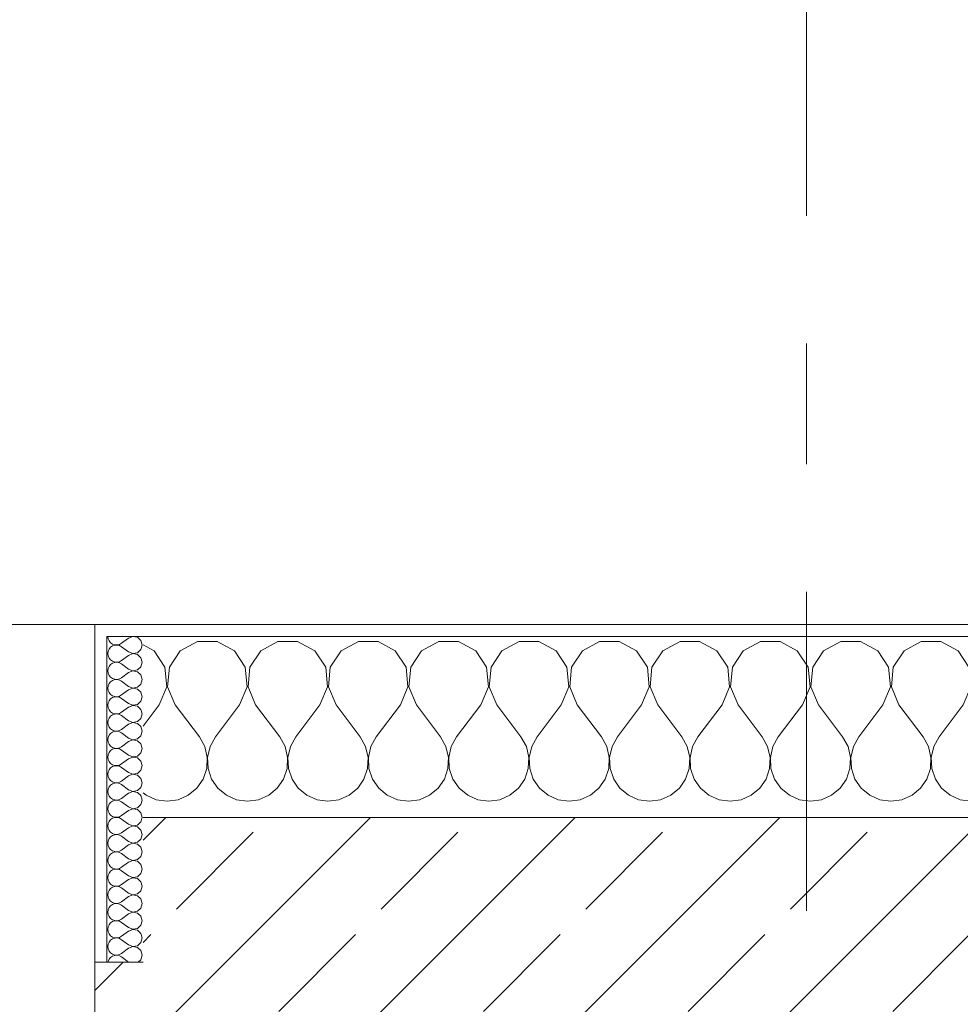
# Model space of a CAD drawing. Header units: metres. Extents: x -3.6 to 84.5, y -11 to 16.8.
# Tile 120 of 225: x 28.678 to 29.458, y 13.54 to 14.356. Entities that reach past the tile are written whole.
import ezdxf

# ---------------------------------------------------------------- set-up
doc = ezdxf.new("R2010")
doc.units = ezdxf.units.M
doc.header["$MEASUREMENT"] = 0
doc.linetypes.add('Strichlinie doppelt', pattern=[0.546806, 0.264583, -0.105833, 0.070556, -0.105833])
doc.layers.add('451 - Universal.Achsen Raster', color=7, linetype='Continuous')
doc.layers.add('604 - Struktur.Wand Aussen', color=7, linetype='Continuous')
pattern_1 = [(0, (0, 0), (0, 0.08660254), [0, -0.05]), (0, (0.025, 0.0433), (0, 0.08660254), [0, -0.05])]

# ---------------------------------------------------------------- blocks, each defined once
blk = doc.blocks.new('*X22')
at = {"layer": '604 - Struktur.Wand Aussen', "color": 7, "linetype": 'Continuous', "lineweight": 5}
for p, q in [((28.7891, 13.83299), (28.78, 13.83787)), ((28.82521, 13.84066), (28.8109, 13.83299)), ((28.84145, 13.84066), (28.82521, 13.84066)), ((28.85576, 13.83299), (28.84145, 13.84066)), ((28.89188, 13.84066), (28.87757, 13.83299)), ((28.90812, 13.84066), (28.89188, 13.84066)), ((28.92243, 13.83299), (28.90812, 13.84066)), ((28.95855, 13.84066), (28.94424, 13.83299)), ((28.97479, 13.84066), (28.95855, 13.84066)), ((28.9891, 13.83299), (28.97479, 13.84066)), ((29.02521, 13.84066), (29.0109, 13.83299)), ((29.04145, 13.84066), (29.02521, 13.84066)), ((29.05576, 13.83299), (29.04145, 13.84066)), ((29.09188, 13.84066), (29.07757, 13.83299)), ((29.10812, 13.84066), (29.09188, 13.84066)), ((29.12243, 13.83299), (29.10812, 13.84066)), ((29.15855, 13.84066), (29.14424, 13.83299)), ((29.17479, 13.84066), (29.15855, 13.84066)), ((29.1891, 13.83299), (29.17479, 13.84066)), ((29.22521, 13.84066), (29.2109, 13.83299)), ((29.24145, 13.84066), (29.22521, 13.84066)), ((29.25576, 13.83299), (29.24145, 13.84066)), ((29.29188, 13.84066), (29.27757, 13.83299)), ((29.30812, 13.84066), (29.29188, 13.84066)), ((29.32243, 13.83299), (29.30812, 13.84066)), ((29.35855, 13.84066), (29.34424, 13.83299)), ((29.37479, 13.84066), (29.35855, 13.84066)), ((29.3891, 13.83299), (29.37479, 13.84066)), ((29.42521, 13.84066), (29.4109, 13.83299)), ((29.44145, 13.84066), (29.42521, 13.84066)), ((29.45576, 13.83299), (29.44145, 13.84066)), ((29.49188, 13.84066), (29.47757, 13.83299)), ((29.50812, 13.84066), (29.49188, 13.84066)), ((29.52243, 13.83299), (29.50812, 13.84066)), ((29.55855, 13.84066), (29.54424, 13.83299)), ((29.57479, 13.84066), (29.55855, 13.84066)), ((29.5891, 13.83299), (29.57479, 13.84066)), ((29.62521, 13.84066), (29.6109, 13.83299)), ((29.64145, 13.84066), (29.62521, 13.84066)), ((29.65576, 13.83299), (29.64145, 13.84066)), ((29.69188, 13.84066), (29.67757, 13.83299)), ((29.70812, 13.84066), (29.69188, 13.84066)), ((29.72243, 13.83299), (29.70812, 13.84066)), ((29.75855, 13.84066), (29.74424, 13.83299)), ((29.77479, 13.84066), (29.75855, 13.84066)), ((29.7891, 13.83299), (29.77479, 13.84066)), ((29.82521, 13.84066), (29.8109, 13.83299)), ((29.84145, 13.84066), (29.82521, 13.84066)), ((29.85576, 13.83299), (29.84145, 13.84066)), ((29.89188, 13.84066), (29.87757, 13.83299)), ((29.9, 13.84066), (29.89188, 13.84066)), ((28.79808, 13.81947), (28.7891, 13.83299)), ((28.8109, 13.83299), (28.80192, 13.81947)), ((28.86475, 13.81947), (28.85576, 13.83299)), ((28.87757, 13.83299), (28.86858, 13.81947)), ((28.93142, 13.81947), (28.92243, 13.83299)), ((28.94424, 13.83299), (28.93525, 13.81947)), ((28.99808, 13.81947), (28.9891, 13.83299)), ((29.0109, 13.83299), (29.00192, 13.81947)), ((29.06475, 13.81947), (29.05576, 13.83299)), ((29.07757, 13.83299), (29.06858, 13.81947)), ((29.13142, 13.81947), (29.12243, 13.83299)), ((29.14424, 13.83299), (29.13525, 13.81947)), ((29.19808, 13.81947), (29.1891, 13.83299)), ((29.2109, 13.83299), (29.20192, 13.81947)), ((29.26475, 13.81947), (29.25576, 13.83299)), ((29.27757, 13.83299), (29.26858, 13.81947)), ((29.33142, 13.81947), (29.32243, 13.83299)), ((29.34424, 13.83299), (29.33525, 13.81947)), ((29.39808, 13.81947), (29.3891, 13.83299)), ((29.4109, 13.83299), (29.40192, 13.81947)), ((29.46475, 13.81947), (29.45576, 13.83299)), ((29.47757, 13.83299), (29.46858, 13.81947)), ((29.53142, 13.81947), (29.52243, 13.83299)), ((29.54424, 13.83299), (29.53525, 13.81947)), ((29.59808, 13.81947), (29.5891, 13.83299)), ((29.6109, 13.83299), (29.60192, 13.81947)), ((29.66475, 13.81947), (29.65576, 13.83299)), ((29.67757, 13.83299), (29.66858, 13.81947)), ((29.73142, 13.81947), (29.72243, 13.83299)), ((29.74424, 13.83299), (29.73525, 13.81947)), ((29.79808, 13.81947), (29.7891, 13.83299)), ((29.8109, 13.83299), (29.80192, 13.81947)), ((29.86475, 13.81947), (29.85576, 13.83299)), ((29.87757, 13.83299), (29.86858, 13.81947)), ((28.79962, 13.8033), (28.79808, 13.81947)), ((28.80192, 13.81947), (28.80038, 13.8033)), ((28.86629, 13.8033), (28.86475, 13.81947)), ((28.86858, 13.81947), (28.86705, 13.8033)), ((28.93295, 13.8033), (28.93142, 13.81947)), ((28.93525, 13.81947), (28.93371, 13.8033)), ((28.99962, 13.8033), (28.99808, 13.81947)), ((29.00192, 13.81947), (29.00038, 13.8033)), ((29.06629, 13.8033), (29.06475, 13.81947)), ((29.06858, 13.81947), (29.06705, 13.8033)), ((29.13295, 13.8033), (29.13142, 13.81947)), ((29.13525, 13.81947), (29.13371, 13.8033)), ((29.19962, 13.8033), (29.19808, 13.81947)), ((29.20192, 13.81947), (29.20038, 13.8033)), ((29.26629, 13.8033), (29.26475, 13.81947)), ((29.26858, 13.81947), (29.26705, 13.8033)), ((29.33295, 13.8033), (29.33142, 13.81947)), ((29.33525, 13.81947), (29.33371, 13.8033)), ((29.39962, 13.8033), (29.39808, 13.81947)), ((29.40192, 13.81947), (29.40038, 13.8033)), ((29.46629, 13.8033), (29.46475, 13.81947)), ((29.46858, 13.81947), (29.46705, 13.8033)), ((29.53295, 13.8033), (29.53142, 13.81947)), ((29.53525, 13.81947), (29.53371, 13.8033)), ((29.59962, 13.8033), (29.59808, 13.81947)), ((29.60192, 13.81947), (29.60038, 13.8033)), ((29.66629, 13.8033), (29.66475, 13.81947)), ((29.66858, 13.81947), (29.66705, 13.8033)), ((29.73295, 13.8033), (29.73142, 13.81947)), ((29.73525, 13.81947), (29.73371, 13.8033)), ((29.79962, 13.8033), (29.79808, 13.81947)), ((29.80192, 13.81947), (29.80038, 13.8033)), ((29.86629, 13.8033), (29.86475, 13.81947)), ((29.86858, 13.81947), (29.86705, 13.8033)), ((28.79333, 13.78833), (28.79962, 13.8033)), ((28.80038, 13.8033), (28.80667, 13.78833)), ((28.86, 13.78833), (28.86629, 13.8033)), ((28.86705, 13.8033), (28.87333, 13.78833)), ((28.92667, 13.78833), (28.93295, 13.8033)), ((28.93371, 13.8033), (28.94, 13.78833)), ((28.99333, 13.78833), (28.99962, 13.8033)), ((29.00038, 13.8033), (29.00667, 13.78833)), ((29.06, 13.78833), (29.06629, 13.8033)), ((29.06705, 13.8033), (29.07333, 13.78833)), ((29.12667, 13.78833), (29.13295, 13.8033)), ((29.13371, 13.8033), (29.14, 13.78833)), ((29.19333, 13.78833), (29.19962, 13.8033)), ((29.20038, 13.8033), (29.20667, 13.78833)), ((29.26, 13.78833), (29.26629, 13.8033)), ((29.26705, 13.8033), (29.27333, 13.78833)), ((29.32667, 13.78833), (29.33295, 13.8033)), ((29.33371, 13.8033), (29.34, 13.78833)), ((29.39333, 13.78833), (29.39962, 13.8033)), ((29.40038, 13.8033), (29.40667, 13.78833)), ((29.46, 13.78833), (29.46629, 13.8033)), ((29.46705, 13.8033), (29.47333, 13.78833)), ((29.52667, 13.78833), (29.53295, 13.8033)), ((29.53371, 13.8033), (29.54, 13.78833)), ((29.59333, 13.78833), (29.59962, 13.8033)), ((29.60038, 13.8033), (29.60667, 13.78833)), ((29.66, 13.78833), (29.66629, 13.8033)), ((29.66705, 13.8033), (29.67333, 13.78833)), ((29.72667, 13.78833), (29.73295, 13.8033)), ((29.73371, 13.8033), (29.74, 13.78833)), ((29.79333, 13.78833), (29.79962, 13.8033)), ((29.80038, 13.8033), (29.80667, 13.78833)), ((29.86, 13.78833), (29.86629, 13.8033)), ((29.86705, 13.8033), (29.87333, 13.78833)), ((28.79333, 13.78833), (28.78, 13.77056)), ((28.80667, 13.78833), (28.82667, 13.76167)), ((28.86, 13.78833), (28.84, 13.76167)), ((28.87333, 13.78833), (28.89333, 13.76167)), ((28.92667, 13.78833), (28.90667, 13.76167)), ((28.94, 13.78833), (28.96, 13.76167)), ((28.99333, 13.78833), (28.97333, 13.76167)), ((29.00667, 13.78833), (29.02667, 13.76167)), ((29.06, 13.78833), (29.04, 13.76167)), ((29.07333, 13.78833), (29.09333, 13.76167)), ((29.12667, 13.78833), (29.10667, 13.76167)), ((29.14, 13.78833), (29.16, 13.76167)), ((29.19333, 13.78833), (29.17333, 13.76167)), ((29.20667, 13.78833), (29.22667, 13.76167)), ((29.26, 13.78833), (29.24, 13.76167)), ((29.27333, 13.78833), (29.29333, 13.76167)), ((29.32667, 13.78833), (29.30667, 13.76167)), ((29.34, 13.78833), (29.36, 13.76167)), ((29.39333, 13.78833), (29.37333, 13.76167)), ((29.40667, 13.78833), (29.42667, 13.76167)), ((29.46, 13.78833), (29.44, 13.76167)), ((29.47333, 13.78833), (29.49333, 13.76167)), ((29.52667, 13.78833), (29.50667, 13.76167)), ((29.54, 13.78833), (29.56, 13.76167)), ((29.59333, 13.78833), (29.57333, 13.76167)), ((29.60667, 13.78833), (29.62667, 13.76167)), ((29.66, 13.78833), (29.64, 13.76167)), ((29.67333, 13.78833), (29.69333, 13.76167)), ((29.72667, 13.78833), (29.70667, 13.76167)), ((29.74, 13.78833), (29.76, 13.76167)), ((29.79333, 13.78833), (29.77333, 13.76167)), ((29.80667, 13.78833), (29.82667, 13.76167)), ((29.86, 13.78833), (29.84, 13.76167)), ((29.87333, 13.78833), (29.89333, 13.76167)), ((28.83112, 13.75362), (28.82667, 13.76167)), ((28.84, 13.76167), (28.83555, 13.75362)), ((28.89778, 13.75362), (28.89333, 13.76167)), ((28.90667, 13.76167), (28.90222, 13.75362)), ((28.96445, 13.75362), (28.96, 13.76167)), ((28.97333, 13.76167), (28.96888, 13.75362)), ((29.03112, 13.75362), (29.02667, 13.76167)), ((29.04, 13.76167), (29.03555, 13.75362)), ((29.09778, 13.75362), (29.09333, 13.76167)), ((29.10667, 13.76167), (29.10222, 13.75362)), ((29.16445, 13.75362), (29.16, 13.76167)), ((29.17333, 13.76167), (29.16888, 13.75362)), ((29.23112, 13.75362), (29.22667, 13.76167)), ((29.24, 13.76167), (29.23555, 13.75362)), ((29.29778, 13.75362), (29.29333, 13.76167)), ((29.30667, 13.76167), (29.30222, 13.75362)), ((29.36445, 13.75362), (29.36, 13.76167)), ((29.37333, 13.76167), (29.36888, 13.75362)), ((29.43112, 13.75362), (29.42667, 13.76167)), ((29.44, 13.76167), (29.43555, 13.75362)), ((29.49778, 13.75362), (29.49333, 13.76167)), ((29.50667, 13.76167), (29.50222, 13.75362)), ((29.56445, 13.75362), (29.56, 13.76167)), ((29.57333, 13.76167), (29.56888, 13.75362)), ((29.63112, 13.75362), (29.62667, 13.76167)), ((29.64, 13.76167), (29.63555, 13.75362)), ((29.69778, 13.75362), (29.69333, 13.76167)), ((29.70667, 13.76167), (29.70222, 13.75362)), ((29.76445, 13.75362), (29.76, 13.76167)), ((29.77333, 13.76167), (29.76888, 13.75362)), ((29.83112, 13.75362), (29.82667, 13.76167)), ((29.84, 13.76167), (29.83555, 13.75362)), ((29.89778, 13.75362), (29.89333, 13.76167)), ((28.8332, 13.74466), (28.83112, 13.75362)), ((28.83555, 13.75362), (28.83347, 13.74466)), ((28.89987, 13.74466), (28.89778, 13.75362)), ((28.90222, 13.75362), (28.90013, 13.74466)), ((28.96653, 13.74466), (28.96445, 13.75362)), ((28.96888, 13.75362), (28.9668, 13.74466)), ((29.0332, 13.74466), (29.03112, 13.75362)), ((29.03555, 13.75362), (29.03347, 13.74466)), ((29.09987, 13.74466), (29.09778, 13.75362)), ((29.10222, 13.75362), (29.10013, 13.74466)), ((29.16653, 13.74466), (29.16445, 13.75362)), ((29.16888, 13.75362), (29.1668, 13.74466)), ((29.2332, 13.74466), (29.23112, 13.75362)), ((29.23555, 13.75362), (29.23347, 13.74466)), ((29.29987, 13.74466), (29.29778, 13.75362)), ((29.30222, 13.75362), (29.30013, 13.74466)), ((29.36653, 13.74466), (29.36445, 13.75362)), ((29.36888, 13.75362), (29.3668, 13.74466)), ((29.4332, 13.74466), (29.43112, 13.75362)), ((29.43555, 13.75362), (29.43347, 13.74466)), ((29.49987, 13.74466), (29.49778, 13.75362)), ((29.50222, 13.75362), (29.50013, 13.74466)), ((29.56653, 13.74466), (29.56445, 13.75362)), ((29.56888, 13.75362), (29.5668, 13.74466)), ((29.6332, 13.74466), (29.63112, 13.75362)), ((29.63555, 13.75362), (29.63347, 13.74466)), ((29.69987, 13.74466), (29.69778, 13.75362)), ((29.70222, 13.75362), (29.70013, 13.74466)), ((29.76653, 13.74466), (29.76445, 13.75362)), ((29.76888, 13.75362), (29.7668, 13.74466)), ((29.8332, 13.74466), (29.83112, 13.75362)), ((29.83555, 13.75362), (29.83347, 13.74466)), ((29.89987, 13.74466), (29.89778, 13.75362)), ((28.83275, 13.73547), (28.8332, 13.74466)), ((28.83347, 13.74466), (28.83391, 13.73547)), ((28.89942, 13.73547), (28.89987, 13.74466)), ((28.90013, 13.74466), (28.90058, 13.73547)), ((28.96609, 13.73547), (28.96653, 13.74466)), ((28.9668, 13.74466), (28.96725, 13.73547)), ((29.03275, 13.73547), (29.0332, 13.74466)), ((29.03347, 13.74466), (29.03391, 13.73547)), ((29.09942, 13.73547), (29.09987, 13.74466)), ((29.10013, 13.74466), (29.10058, 13.73547)), ((29.16609, 13.73547), (29.16653, 13.74466)), ((29.1668, 13.74466), (29.16725, 13.73547)), ((29.23275, 13.73547), (29.2332, 13.74466)), ((29.23347, 13.74466), (29.23391, 13.73547)), ((29.29942, 13.73547), (29.29987, 13.74466)), ((29.30013, 13.74466), (29.30058, 13.73547)), ((29.36609, 13.73547), (29.36653, 13.74466)), ((29.3668, 13.74466), (29.36725, 13.73547)), ((29.43275, 13.73547), (29.4332, 13.74466)), ((29.43347, 13.74466), (29.43391, 13.73547)), ((29.49942, 13.73547), (29.49987, 13.74466)), ((29.50013, 13.74466), (29.50058, 13.73547)), ((29.56609, 13.73547), (29.56653, 13.74466)), ((29.5668, 13.74466), (29.56725, 13.73547)), ((29.63275, 13.73547), (29.6332, 13.74466)), ((29.63347, 13.74466), (29.63391, 13.73547)), ((29.69942, 13.73547), (29.69987, 13.74466)), ((29.70013, 13.74466), (29.70058, 13.73547)), ((29.76609, 13.73547), (29.76653, 13.74466)), ((29.7668, 13.74466), (29.76725, 13.73547)), ((29.83275, 13.73547), (29.8332, 13.74466)), ((29.83347, 13.74466), (29.83391, 13.73547)), ((29.89942, 13.73547), (29.89987, 13.74466)), ((28.82981, 13.72676), (28.83275, 13.73547)), ((28.83391, 13.73547), (28.83685, 13.72676)), ((28.89648, 13.72676), (28.89942, 13.73547)), ((28.90058, 13.73547), (28.90352, 13.72676)), ((28.96315, 13.72676), (28.96609, 13.73547)), ((28.96725, 13.73547), (28.97019, 13.72676)), ((29.02981, 13.72676), (29.03275, 13.73547)), ((29.03391, 13.73547), (29.03685, 13.72676)), ((29.09648, 13.72676), (29.09942, 13.73547)), ((29.10058, 13.73547), (29.10352, 13.72676)), ((29.16315, 13.72676), (29.16609, 13.73547)), ((29.16725, 13.73547), (29.17019, 13.72676)), ((29.22981, 13.72676), (29.23275, 13.73547)), ((29.23391, 13.73547), (29.23685, 13.72676)), ((29.29648, 13.72676), (29.29942, 13.73547)), ((29.30058, 13.73547), (29.30352, 13.72676)), ((29.36315, 13.72676), (29.36609, 13.73547)), ((29.36725, 13.73547), (29.37019, 13.72676)), ((29.42981, 13.72676), (29.43275, 13.73547)), ((29.43391, 13.73547), (29.43685, 13.72676)), ((29.49648, 13.72676), (29.49942, 13.73547)), ((29.50058, 13.73547), (29.50352, 13.72676)), ((29.56315, 13.72676), (29.56609, 13.73547)), ((29.56725, 13.73547), (29.57019, 13.72676)), ((29.62981, 13.72676), (29.63275, 13.73547)), ((29.63391, 13.73547), (29.63685, 13.72676)), ((29.69648, 13.72676), (29.69942, 13.73547)), ((29.70058, 13.73547), (29.70352, 13.72676)), ((29.76315, 13.72676), (29.76609, 13.73547)), ((29.76725, 13.73547), (29.77019, 13.72676)), ((29.82981, 13.72676), (29.83275, 13.73547)), ((29.83391, 13.73547), (29.83685, 13.72676)), ((29.89648, 13.72676), (29.89942, 13.73547)), ((28.82461, 13.71918), (28.82981, 13.72676)), ((28.83685, 13.72676), (28.84206, 13.71918)), ((28.89127, 13.71918), (28.89648, 13.72676)), ((28.90352, 13.72676), (28.90873, 13.71918)), ((28.95794, 13.71918), (28.96315, 13.72676)), ((28.97019, 13.72676), (28.97539, 13.71918)), ((29.02461, 13.71918), (29.02981, 13.72676)), ((29.03685, 13.72676), (29.04206, 13.71918)), ((29.09127, 13.71918), (29.09648, 13.72676)), ((29.10352, 13.72676), (29.10873, 13.71918)), ((29.15794, 13.71918), (29.16315, 13.72676)), ((29.17019, 13.72676), (29.17539, 13.71918)), ((29.22461, 13.71918), (29.22981, 13.72676)), ((29.23685, 13.72676), (29.24206, 13.71918)), ((29.29127, 13.71918), (29.29648, 13.72676)), ((29.30352, 13.72676), (29.30873, 13.71918)), ((29.35794, 13.71918), (29.36315, 13.72676)), ((29.37019, 13.72676), (29.37539, 13.71918)), ((29.42461, 13.71918), (29.42981, 13.72676)), ((29.43685, 13.72676), (29.44206, 13.71918)), ((29.49127, 13.71918), (29.49648, 13.72676)), ((29.50352, 13.72676), (29.50873, 13.71918)), ((29.55794, 13.71918), (29.56315, 13.72676)), ((29.57019, 13.72676), (29.57539, 13.71918)), ((29.62461, 13.71918), (29.62981, 13.72676)), ((29.63685, 13.72676), (29.64206, 13.71918)), ((29.69127, 13.71918), (29.69648, 13.72676)), ((29.70352, 13.72676), (29.70873, 13.71918)), ((29.75794, 13.71918), (29.76315, 13.72676)), ((29.77019, 13.72676), (29.77539, 13.71918)), ((29.82461, 13.71918), (29.82981, 13.72676)), ((29.83685, 13.72676), (29.84206, 13.71918)), ((29.89127, 13.71918), (29.89648, 13.72676)), ((28.78, 13.71536), (28.78248, 13.71331)), ((28.78248, 13.71331), (28.79089, 13.7096)), ((28.80911, 13.7096), (28.81752, 13.71331)), ((28.81752, 13.71331), (28.82461, 13.71918)), ((28.84206, 13.71918), (28.84914, 13.71331)), ((28.84914, 13.71331), (28.85756, 13.7096)), ((28.87578, 13.7096), (28.88419, 13.71331)), ((28.88419, 13.71331), (28.89127, 13.71918)), ((28.90873, 13.71918), (28.91581, 13.71331)), ((28.91581, 13.71331), (28.92422, 13.7096)), ((28.94244, 13.7096), (28.95086, 13.71331)), ((28.95086, 13.71331), (28.95794, 13.71918)), ((28.97539, 13.71918), (28.98248, 13.71331)), ((28.98248, 13.71331), (28.99089, 13.7096)), ((29.00911, 13.7096), (29.01752, 13.71331)), ((29.01752, 13.71331), (29.02461, 13.71918)), ((29.04206, 13.71918), (29.04914, 13.71331)), ((29.04914, 13.71331), (29.05756, 13.7096)), ((29.07578, 13.7096), (29.08419, 13.71331)), ((29.08419, 13.71331), (29.09127, 13.71918)), ((29.10873, 13.71918), (29.11581, 13.71331)), ((29.11581, 13.71331), (29.12422, 13.7096)), ((29.14244, 13.7096), (29.15086, 13.71331)), ((29.15086, 13.71331), (29.15794, 13.71918)), ((29.17539, 13.71918), (29.18248, 13.71331)), ((29.18248, 13.71331), (29.19089, 13.7096)), ((29.20911, 13.7096), (29.21752, 13.71331)), ((29.21752, 13.71331), (29.22461, 13.71918)), ((29.24206, 13.71918), (29.24914, 13.71331)), ((29.24914, 13.71331), (29.25756, 13.7096)), ((29.27578, 13.7096), (29.28419, 13.71331)), ((29.28419, 13.71331), (29.29127, 13.71918)), ((29.30873, 13.71918), (29.31581, 13.71331)), ((29.31581, 13.71331), (29.32422, 13.7096)), ((29.34244, 13.7096), (29.35086, 13.71331)), ((29.35086, 13.71331), (29.35794, 13.71918)), ((29.37539, 13.71918), (29.38248, 13.71331)), ((29.38248, 13.71331), (29.39089, 13.7096)), ((29.40911, 13.7096), (29.41752, 13.71331)), ((29.41752, 13.71331), (29.42461, 13.71918)), ((29.44206, 13.71918), (29.44914, 13.71331)), ((29.44914, 13.71331), (29.45756, 13.7096)), ((29.47578, 13.7096), (29.48419, 13.71331)), ((29.48419, 13.71331), (29.49127, 13.71918)), ((29.50873, 13.71918), (29.51581, 13.71331)), ((29.51581, 13.71331), (29.52422, 13.7096)), ((29.54244, 13.7096), (29.55086, 13.71331)), ((29.55086, 13.71331), (29.55794, 13.71918)), ((29.57539, 13.71918), (29.58248, 13.71331)), ((29.58248, 13.71331), (29.59089, 13.7096)), ((29.60911, 13.7096), (29.61752, 13.71331)), ((29.61752, 13.71331), (29.62461, 13.71918)), ((29.64206, 13.71918), (29.64914, 13.71331)), ((29.64914, 13.71331), (29.65756, 13.7096)), ((29.67578, 13.7096), (29.68419, 13.71331)), ((29.68419, 13.71331), (29.69127, 13.71918)), ((29.70873, 13.71918), (29.71581, 13.71331)), ((29.71581, 13.71331), (29.72422, 13.7096)), ((29.74244, 13.7096), (29.75086, 13.71331)), ((29.75086, 13.71331), (29.75794, 13.71918)), ((29.77539, 13.71918), (29.78248, 13.71331)), ((29.78248, 13.71331), (29.79089, 13.7096)), ((29.80911, 13.7096), (29.81752, 13.71331)), ((29.81752, 13.71331), (29.82461, 13.71918)), ((29.84206, 13.71918), (29.84914, 13.71331)), ((29.84914, 13.71331), (29.85756, 13.7096)), ((29.87578, 13.7096), (29.88419, 13.71331)), ((29.88419, 13.71331), (29.89127, 13.71918)), ((28.79089, 13.7096), (28.8, 13.70833)), ((28.8, 13.70833), (28.80911, 13.7096)), ((28.85756, 13.7096), (28.86667, 13.70833)), ((28.86667, 13.70833), (28.87578, 13.7096)), ((28.92422, 13.7096), (28.93333, 13.70833)), ((28.93333, 13.70833), (28.94244, 13.7096)), ((28.99089, 13.7096), (29, 13.70833)), ((29, 13.70833), (29.00911, 13.7096)), ((29.05756, 13.7096), (29.06667, 13.70833)), ((29.06667, 13.70833), (29.07578, 13.7096)), ((29.12422, 13.7096), (29.13333, 13.70833)), ((29.13333, 13.70833), (29.14244, 13.7096)), ((29.19089, 13.7096), (29.2, 13.70833)), ((29.2, 13.70833), (29.20911, 13.7096)), ((29.25756, 13.7096), (29.26667, 13.70833)), ((29.26667, 13.70833), (29.27578, 13.7096)), ((29.32422, 13.7096), (29.33333, 13.70833)), ((29.33333, 13.70833), (29.34244, 13.7096)), ((29.39089, 13.7096), (29.4, 13.70833)), ((29.4, 13.70833), (29.40911, 13.7096)), ((29.45756, 13.7096), (29.46667, 13.70833)), ((29.46667, 13.70833), (29.47578, 13.7096)), ((29.52422, 13.7096), (29.53333, 13.70833)), ((29.53333, 13.70833), (29.54244, 13.7096)), ((29.59089, 13.7096), (29.6, 13.70833)), ((29.6, 13.70833), (29.60911, 13.7096)), ((29.65756, 13.7096), (29.66667, 13.70833)), ((29.66667, 13.70833), (29.67578, 13.7096)), ((29.72422, 13.7096), (29.73333, 13.70833)), ((29.73333, 13.70833), (29.74244, 13.7096)), ((29.79089, 13.7096), (29.8, 13.70833)), ((29.8, 13.70833), (29.80911, 13.7096)), ((29.85756, 13.7096), (29.86667, 13.70833)), ((29.86667, 13.70833), (29.87578, 13.7096))]:
    blk.add_line(p, q, dxfattribs=at)
blk = doc.blocks.new('*X44')
at = {"layer": '604 - Struktur.Wand Aussen', "color": 7, "linetype": 'Continuous', "lineweight": 5}
for p, q in [((28.75071, 13.845), (28.75099, 13.84305)), ((28.7715, 13.84497), (28.76786, 13.84357)), ((28.77534, 13.84425), (28.7715, 13.84497)), ((28.77822, 13.84161), (28.77534, 13.84425)), ((28.75099, 13.84305), (28.75178, 13.84124)), ((28.75178, 13.84124), (28.75304, 13.83973)), ((28.75304, 13.83599), (28.75178, 13.83447)), ((28.75304, 13.83973), (28.75466, 13.83861)), ((28.75466, 13.8371), (28.75304, 13.83599)), ((28.75466, 13.83861), (28.75653, 13.83798)), ((28.75653, 13.83773), (28.75466, 13.8371)), ((28.75653, 13.83798), (28.7585, 13.83789)), ((28.7585, 13.83783), (28.75653, 13.83773)), ((28.7585, 13.83789), (28.76042, 13.83833)), ((28.76042, 13.83738), (28.7585, 13.83783)), ((28.76042, 13.83833), (28.76214, 13.83929)), ((28.76214, 13.83643), (28.76042, 13.83738)), ((28.76786, 13.84357), (28.76214, 13.83929)), ((28.76786, 13.83214), (28.76214, 13.83643)), ((28.77929, 13.83786), (28.77822, 13.84161)), ((28.77822, 13.8341), (28.77929, 13.83786)), ((28.75099, 13.83267), (28.75071, 13.83071)), ((28.75071, 13.83071), (28.75099, 13.82876)), ((28.75178, 13.83447), (28.75099, 13.83267)), ((28.75099, 13.82876), (28.75178, 13.82696)), ((28.76786, 13.82929), (28.76214, 13.825)), ((28.76786, 13.83214), (28.7715, 13.83074)), ((28.7715, 13.83069), (28.76786, 13.82929)), ((28.7715, 13.83074), (28.77534, 13.83147)), ((28.77534, 13.82996), (28.7715, 13.83069)), ((28.77534, 13.83147), (28.77822, 13.8341)), ((28.77822, 13.82733), (28.77534, 13.82996)), ((28.77929, 13.82357), (28.77822, 13.82733)), ((28.75178, 13.82018), (28.75099, 13.81838)), ((28.75178, 13.82696), (28.75304, 13.82544)), ((28.75304, 13.8217), (28.75178, 13.82018)), ((28.75304, 13.82544), (28.75466, 13.82433)), ((28.75466, 13.82282), (28.75304, 13.8217)), ((28.75466, 13.82433), (28.75653, 13.8237)), ((28.75653, 13.82345), (28.75466, 13.82282)), ((28.75653, 13.8237), (28.7585, 13.8236)), ((28.7585, 13.82354), (28.75653, 13.82345)), ((28.7585, 13.8236), (28.76042, 13.82405)), ((28.76042, 13.8231), (28.7585, 13.82354)), ((28.76042, 13.82405), (28.76214, 13.825)), ((28.76214, 13.82214), (28.76042, 13.8231)), ((28.76786, 13.81786), (28.76214, 13.82214)), ((28.77534, 13.81718), (28.77822, 13.81982)), ((28.77822, 13.81982), (28.77929, 13.82357)), ((28.75099, 13.81838), (28.75071, 13.81643)), ((28.75071, 13.81643), (28.75099, 13.81448)), ((28.75099, 13.81448), (28.75178, 13.81267)), ((28.75178, 13.81267), (28.75304, 13.81116)), ((28.75304, 13.81116), (28.75466, 13.81004)), ((28.76786, 13.815), (28.76214, 13.81071)), ((28.76786, 13.81786), (28.7715, 13.81646)), ((28.7715, 13.8164), (28.76786, 13.815)), ((28.7715, 13.81646), (28.77534, 13.81718)), ((28.77534, 13.81567), (28.7715, 13.8164)), ((28.77822, 13.81304), (28.77534, 13.81567)), ((28.77929, 13.80929), (28.77822, 13.81304)), ((28.75099, 13.80409), (28.75071, 13.80214)), ((28.75178, 13.8059), (28.75099, 13.80409)), ((28.75304, 13.80742), (28.75178, 13.8059)), ((28.75466, 13.80853), (28.75304, 13.80742)), ((28.75466, 13.81004), (28.75653, 13.80941)), ((28.75653, 13.80916), (28.75466, 13.80853)), ((28.75653, 13.80941), (28.7585, 13.80931)), ((28.7585, 13.80926), (28.75653, 13.80916)), ((28.7585, 13.80931), (28.76042, 13.80976)), ((28.76042, 13.80881), (28.7585, 13.80926)), ((28.76042, 13.80976), (28.76214, 13.81071)), ((28.76214, 13.80786), (28.76042, 13.80881)), ((28.76786, 13.80357), (28.76214, 13.80786)), ((28.76786, 13.80357), (28.7715, 13.80217)), ((28.7715, 13.80217), (28.77534, 13.8029)), ((28.77534, 13.8029), (28.77822, 13.80553)), ((28.77822, 13.80553), (28.77929, 13.80929)), ((28.75071, 13.80214), (28.75099, 13.80019)), ((28.75099, 13.80019), (28.75178, 13.79839)), ((28.75178, 13.79839), (28.75304, 13.79687)), ((28.75304, 13.79687), (28.75466, 13.79575)), ((28.75466, 13.79575), (28.75653, 13.79512)), ((28.75653, 13.79488), (28.75466, 13.79425)), ((28.75653, 13.79512), (28.7585, 13.79503)), ((28.7585, 13.79497), (28.75653, 13.79488)), ((28.7585, 13.79503), (28.76042, 13.79547)), ((28.76042, 13.79453), (28.7585, 13.79497)), ((28.76042, 13.79547), (28.76214, 13.79643)), ((28.76786, 13.80071), (28.76214, 13.79643)), ((28.7715, 13.80211), (28.76786, 13.80071)), ((28.77534, 13.80139), (28.7715, 13.80211)), ((28.77822, 13.79876), (28.77534, 13.80139)), ((28.77929, 13.795), (28.77822, 13.79876)), ((28.77822, 13.79124), (28.77929, 13.795)), ((28.75099, 13.78981), (28.75071, 13.78786)), ((28.75071, 13.78786), (28.75099, 13.78591)), ((28.75178, 13.79161), (28.75099, 13.78981)), ((28.75304, 13.79313), (28.75178, 13.79161)), ((28.75466, 13.79425), (28.75304, 13.79313)), ((28.76214, 13.79357), (28.76042, 13.79453)), ((28.76786, 13.78929), (28.76214, 13.79357)), ((28.76786, 13.78929), (28.7715, 13.78789)), ((28.7715, 13.78783), (28.76786, 13.78643)), ((28.7715, 13.78789), (28.77534, 13.78861)), ((28.77534, 13.7871), (28.7715, 13.78783)), ((28.77534, 13.78861), (28.77822, 13.79124)), ((28.77822, 13.78447), (28.77534, 13.7871)), ((28.75099, 13.78591), (28.75178, 13.7841)), ((28.75178, 13.7841), (28.75304, 13.78258)), ((28.75304, 13.77884), (28.75178, 13.77733)), ((28.75304, 13.78258), (28.75466, 13.78147)), ((28.75466, 13.77996), (28.75304, 13.77884)), ((28.75466, 13.78147), (28.75653, 13.78084)), ((28.75653, 13.78059), (28.75466, 13.77996)), ((28.75653, 13.78084), (28.7585, 13.78074)), ((28.7585, 13.78069), (28.75653, 13.78059)), ((28.7585, 13.78074), (28.76042, 13.78119)), ((28.76042, 13.78024), (28.7585, 13.78069)), ((28.76042, 13.78119), (28.76214, 13.78214)), ((28.76214, 13.77929), (28.76042, 13.78024)), ((28.76786, 13.78643), (28.76214, 13.78214)), ((28.76786, 13.775), (28.76214, 13.77929)), ((28.77929, 13.78071), (28.77822, 13.78447)), ((28.77822, 13.77696), (28.77929, 13.78071)), ((28.75099, 13.77552), (28.75071, 13.77357)), ((28.75071, 13.77357), (28.75099, 13.77162)), ((28.75178, 13.77733), (28.75099, 13.77552)), ((28.75099, 13.77162), (28.75178, 13.76982)), ((28.76786, 13.77214), (28.76214, 13.76786)), ((28.76786, 13.775), (28.7715, 13.7736)), ((28.7715, 13.77354), (28.76786, 13.77214)), ((28.7715, 13.7736), (28.77534, 13.77433)), ((28.77534, 13.77282), (28.7715, 13.77354)), ((28.77534, 13.77433), (28.77822, 13.77696)), ((28.77822, 13.77018), (28.77534, 13.77282)), ((28.77929, 13.76643), (28.77822, 13.77018)), ((28.75178, 13.76304), (28.75099, 13.76124)), ((28.75178, 13.76982), (28.75304, 13.7683)), ((28.75304, 13.76456), (28.75178, 13.76304)), ((28.75304, 13.7683), (28.75466, 13.76718)), ((28.75466, 13.76567), (28.75304, 13.76456)), ((28.75466, 13.76718), (28.75653, 13.76655)), ((28.75653, 13.7663), (28.75466, 13.76567)), ((28.75653, 13.76655), (28.7585, 13.76646)), ((28.7585, 13.7664), (28.75653, 13.7663)), ((28.7585, 13.76646), (28.76042, 13.7669)), ((28.76042, 13.76595), (28.7585, 13.7664)), ((28.76042, 13.7669), (28.76214, 13.76786)), ((28.76214, 13.765), (28.76042, 13.76595)), ((28.76786, 13.76071), (28.76214, 13.765)), ((28.77534, 13.76004), (28.77822, 13.76267)), ((28.77822, 13.76267), (28.77929, 13.76643)), ((28.75099, 13.76124), (28.75071, 13.75929)), ((28.75071, 13.75929), (28.75099, 13.75733)), ((28.75099, 13.75733), (28.75178, 13.75553)), ((28.75178, 13.75553), (28.75304, 13.75401)), ((28.75304, 13.75401), (28.75466, 13.7529)), ((28.76786, 13.75786), (28.76214, 13.75357)), ((28.76786, 13.76071), (28.7715, 13.75931)), ((28.7715, 13.75926), (28.76786, 13.75786)), ((28.7715, 13.75931), (28.77534, 13.76004)), ((28.77534, 13.75853), (28.7715, 13.75926)), ((28.77822, 13.7559), (28.77534, 13.75853)), ((28.77929, 13.75214), (28.77822, 13.7559)), ((28.75099, 13.74695), (28.75071, 13.745)), ((28.75178, 13.74876), (28.75099, 13.74695)), ((28.75304, 13.75027), (28.75178, 13.74876)), ((28.75466, 13.75139), (28.75304, 13.75027)), ((28.75466, 13.7529), (28.75653, 13.75227)), ((28.75653, 13.75202), (28.75466, 13.75139)), ((28.75653, 13.75227), (28.7585, 13.75217)), ((28.7585, 13.75211), (28.75653, 13.75202)), ((28.7585, 13.75217), (28.76042, 13.75262)), ((28.76042, 13.75167), (28.7585, 13.75211)), ((28.76042, 13.75262), (28.76214, 13.75357)), ((28.76214, 13.75071), (28.76042, 13.75167)), ((28.76786, 13.74643), (28.76214, 13.75071)), ((28.76786, 13.74643), (28.7715, 13.74503)), ((28.7715, 13.74503), (28.77534, 13.74575)), ((28.77534, 13.74575), (28.77822, 13.74839)), ((28.77822, 13.74839), (28.77929, 13.75214)), ((28.75071, 13.745), (28.75099, 13.74305)), ((28.75099, 13.74305), (28.75178, 13.74124)), ((28.75178, 13.74124), (28.75304, 13.73973)), ((28.75304, 13.73973), (28.75466, 13.73861)), ((28.75466, 13.73861), (28.75653, 13.73798)), ((28.75653, 13.73773), (28.75466, 13.7371)), ((28.75653, 13.73798), (28.7585, 13.73789)), ((28.7585, 13.73783), (28.75653, 13.73773)), ((28.7585, 13.73789), (28.76042, 13.73833)), ((28.76042, 13.73738), (28.7585, 13.73783)), ((28.76042, 13.73833), (28.76214, 13.73929)), ((28.76786, 13.74357), (28.76214, 13.73929)), ((28.7715, 13.74497), (28.76786, 13.74357)), ((28.77534, 13.74425), (28.7715, 13.74497)), ((28.77822, 13.74161), (28.77534, 13.74425)), ((28.77929, 13.73786), (28.77822, 13.74161)), ((28.77822, 13.7341), (28.77929, 13.73786)), ((28.75099, 13.73267), (28.75071, 13.73071)), ((28.75071, 13.73071), (28.75099, 13.72876)), ((28.75178, 13.73447), (28.75099, 13.73267)), ((28.75304, 13.73599), (28.75178, 13.73447)), ((28.75466, 13.7371), (28.75304, 13.73599)), ((28.76214, 13.73643), (28.76042, 13.73738)), ((28.76786, 13.73214), (28.76214, 13.73643)), ((28.76786, 13.73214), (28.7715, 13.73074)), ((28.7715, 13.73069), (28.76786, 13.72929)), ((28.7715, 13.73074), (28.77534, 13.73147)), ((28.77534, 13.72996), (28.7715, 13.73069)), ((28.77534, 13.73147), (28.77822, 13.7341)), ((28.77822, 13.72733), (28.77534, 13.72996)), ((28.75099, 13.72876), (28.75178, 13.72696)), ((28.75178, 13.72696), (28.75304, 13.72544)), ((28.75304, 13.7217), (28.75178, 13.72018)), ((28.75304, 13.72544), (28.75466, 13.72433)), ((28.75466, 13.72282), (28.75304, 13.7217)), ((28.75466, 13.72433), (28.75653, 13.7237)), ((28.75653, 13.72345), (28.75466, 13.72282)), ((28.75653, 13.7237), (28.7585, 13.7236)), ((28.7585, 13.72354), (28.75653, 13.72345)), ((28.7585, 13.7236), (28.76042, 13.72405)), ((28.76042, 13.7231), (28.7585, 13.72354)), ((28.76042, 13.72405), (28.76214, 13.725)), ((28.76214, 13.72214), (28.76042, 13.7231)), ((28.76786, 13.72929), (28.76214, 13.725)), ((28.76786, 13.71786), (28.76214, 13.72214)), ((28.77929, 13.72357), (28.77822, 13.72733)), ((28.77822, 13.71982), (28.77929, 13.72357)), ((28.75099, 13.71838), (28.75071, 13.71643)), ((28.75071, 13.71643), (28.75099, 13.71448)), ((28.75178, 13.72018), (28.75099, 13.71838)), ((28.75099, 13.71448), (28.75178, 13.71267)), ((28.76786, 13.715), (28.76214, 13.71071)), ((28.76786, 13.71786), (28.7715, 13.71646)), ((28.7715, 13.7164), (28.76786, 13.715)), ((28.7715, 13.71646), (28.77534, 13.71718)), ((28.77534, 13.71567), (28.7715, 13.7164)), ((28.77534, 13.71718), (28.77822, 13.71982)), ((28.77822, 13.71304), (28.77534, 13.71567)), ((28.77929, 13.70929), (28.77822, 13.71304)), ((28.75178, 13.7059), (28.75099, 13.70409)), ((28.75178, 13.71267), (28.75304, 13.71116)), ((28.75304, 13.70742), (28.75178, 13.7059)), ((28.75304, 13.71116), (28.75466, 13.71004)), ((28.75466, 13.70853), (28.75304, 13.70742)), ((28.75466, 13.71004), (28.75653, 13.70941)), ((28.75653, 13.70916), (28.75466, 13.70853)), ((28.75653, 13.70941), (28.7585, 13.70931)), ((28.7585, 13.70926), (28.75653, 13.70916)), ((28.7585, 13.70931), (28.76042, 13.70976)), ((28.76042, 13.70881), (28.7585, 13.70926)), ((28.76042, 13.70976), (28.76214, 13.71071)), ((28.76214, 13.70786), (28.76042, 13.70881)), ((28.76786, 13.70357), (28.76214, 13.70786)), ((28.77534, 13.7029), (28.77822, 13.70553)), ((28.77822, 13.70553), (28.77929, 13.70929)), ((28.75099, 13.70409), (28.75071, 13.70214)), ((28.75071, 13.70214), (28.75099, 13.70019)), ((28.75099, 13.70019), (28.75178, 13.69839)), ((28.75178, 13.69839), (28.75304, 13.69687)), ((28.75304, 13.69687), (28.75466, 13.69575)), ((28.76786, 13.70071), (28.76214, 13.69643)), ((28.76786, 13.70357), (28.7715, 13.70217)), ((28.7715, 13.70211), (28.76786, 13.70071)), ((28.7715, 13.70217), (28.77534, 13.7029)), ((28.77534, 13.70139), (28.7715, 13.70211)), ((28.77822, 13.69876), (28.77534, 13.70139)), ((28.77929, 13.695), (28.77822, 13.69876)), ((28.75099, 13.68981), (28.75071, 13.68786)), ((28.75178, 13.69161), (28.75099, 13.68981)), ((28.75304, 13.69313), (28.75178, 13.69161)), ((28.75466, 13.69425), (28.75304, 13.69313)), ((28.75466, 13.69575), (28.75653, 13.69512)), ((28.75653, 13.69488), (28.75466, 13.69425)), ((28.75653, 13.69512), (28.7585, 13.69503)), ((28.7585, 13.69497), (28.75653, 13.69488)), ((28.7585, 13.69503), (28.76042, 13.69547)), ((28.76042, 13.69453), (28.7585, 13.69497)), ((28.76042, 13.69547), (28.76214, 13.69643)), ((28.76214, 13.69357), (28.76042, 13.69453)), ((28.76786, 13.68929), (28.76214, 13.69357)), ((28.76786, 13.68929), (28.7715, 13.68789)), ((28.7715, 13.68789), (28.77534, 13.68861)), ((28.77534, 13.68861), (28.77822, 13.69124)), ((28.77822, 13.69124), (28.77929, 13.695)), ((28.75071, 13.68786), (28.75099, 13.68591)), ((28.75099, 13.68591), (28.75178, 13.6841)), ((28.75178, 13.6841), (28.75304, 13.68258)), ((28.75304, 13.68258), (28.75466, 13.68147)), ((28.75466, 13.68147), (28.75653, 13.68084)), ((28.75653, 13.68059), (28.75466, 13.67996)), ((28.75653, 13.68084), (28.7585, 13.68074)), ((28.7585, 13.68069), (28.75653, 13.68059)), ((28.7585, 13.68074), (28.76042, 13.68119)), ((28.76042, 13.68024), (28.7585, 13.68069)), ((28.76042, 13.68119), (28.76214, 13.68214)), ((28.76786, 13.68643), (28.76214, 13.68214)), ((28.7715, 13.68783), (28.76786, 13.68643)), ((28.77534, 13.6871), (28.7715, 13.68783)), ((28.77822, 13.68447), (28.77534, 13.6871)), ((28.77929, 13.68071), (28.77822, 13.68447)), ((28.77822, 13.67696), (28.77929, 13.68071)), ((28.75099, 13.67552), (28.75071, 13.67357)), ((28.75071, 13.67357), (28.75099, 13.67162)), ((28.75178, 13.67733), (28.75099, 13.67552)), ((28.75304, 13.67884), (28.75178, 13.67733)), ((28.75466, 13.67996), (28.75304, 13.67884)), ((28.76214, 13.67929), (28.76042, 13.68024)), ((28.76786, 13.675), (28.76214, 13.67929)), ((28.76786, 13.675), (28.7715, 13.6736)), ((28.7715, 13.67354), (28.76786, 13.67214)), ((28.7715, 13.6736), (28.77534, 13.67433)), ((28.77534, 13.67282), (28.7715, 13.67354)), ((28.77534, 13.67433), (28.77822, 13.67696)), ((28.77822, 13.67018), (28.77534, 13.67282)), ((28.75099, 13.67162), (28.75178, 13.66982)), ((28.75178, 13.66982), (28.75304, 13.6683)), ((28.75304, 13.66456), (28.75178, 13.66304)), ((28.75304, 13.6683), (28.75466, 13.66718)), ((28.75466, 13.66567), (28.75304, 13.66456)), ((28.75466, 13.66718), (28.75653, 13.66655)), ((28.75653, 13.6663), (28.75466, 13.66567)), ((28.75653, 13.66655), (28.7585, 13.66646)), ((28.7585, 13.6664), (28.75653, 13.6663)), ((28.7585, 13.66646), (28.76042, 13.6669)), ((28.76042, 13.66595), (28.7585, 13.6664)), ((28.76042, 13.6669), (28.76214, 13.66786)), ((28.76214, 13.665), (28.76042, 13.66595)), ((28.76786, 13.67214), (28.76214, 13.66786)), ((28.76786, 13.66071), (28.76214, 13.665)), ((28.77929, 13.66643), (28.77822, 13.67018)), ((28.77822, 13.66267), (28.77929, 13.66643)), ((28.75099, 13.66124), (28.75071, 13.65929)), ((28.75071, 13.65929), (28.75099, 13.65733)), ((28.75178, 13.66304), (28.75099, 13.66124)), ((28.75099, 13.65733), (28.75178, 13.65553)), ((28.76786, 13.65786), (28.76214, 13.65357)), ((28.76786, 13.66071), (28.7715, 13.65931)), ((28.7715, 13.65926), (28.76786, 13.65786)), ((28.7715, 13.65931), (28.77534, 13.66004)), ((28.77534, 13.65853), (28.7715, 13.65926)), ((28.77534, 13.66004), (28.77822, 13.66267)), ((28.77822, 13.6559), (28.77534, 13.65853)), ((28.77929, 13.65214), (28.77822, 13.6559)), ((28.75178, 13.64876), (28.75099, 13.64695)), ((28.75178, 13.65553), (28.75304, 13.65401)), ((28.75304, 13.65027), (28.75178, 13.64876)), ((28.75304, 13.65401), (28.75466, 13.6529)), ((28.75466, 13.65139), (28.75304, 13.65027)), ((28.75466, 13.6529), (28.75653, 13.65227)), ((28.75653, 13.65202), (28.75466, 13.65139)), ((28.75653, 13.65227), (28.7585, 13.65217)), ((28.7585, 13.65211), (28.75653, 13.65202)), ((28.7585, 13.65217), (28.76042, 13.65262)), ((28.76042, 13.65167), (28.7585, 13.65211)), ((28.76042, 13.65262), (28.76214, 13.65357)), ((28.76214, 13.65071), (28.76042, 13.65167)), ((28.76786, 13.64643), (28.76214, 13.65071)), ((28.77534, 13.64575), (28.77822, 13.64839)), ((28.77822, 13.64839), (28.77929, 13.65214)), ((28.75099, 13.64695), (28.75071, 13.645)), ((28.75071, 13.645), (28.75099, 13.64305)), ((28.75099, 13.64305), (28.75178, 13.64124)), ((28.75178, 13.64124), (28.75304, 13.63973)), ((28.75304, 13.63973), (28.75466, 13.63861)), ((28.76786, 13.64357), (28.76214, 13.63929)), ((28.76786, 13.64643), (28.7715, 13.64503)), ((28.7715, 13.64497), (28.76786, 13.64357)), ((28.7715, 13.64503), (28.77534, 13.64575)), ((28.77534, 13.64425), (28.7715, 13.64497)), ((28.77822, 13.64161), (28.77534, 13.64425)), ((28.77929, 13.63786), (28.77822, 13.64161)), ((28.75099, 13.63267), (28.75071, 13.63071)), ((28.75178, 13.63447), (28.75099, 13.63267)), ((28.75304, 13.63599), (28.75178, 13.63447)), ((28.75466, 13.6371), (28.75304, 13.63599)), ((28.75466, 13.63861), (28.75653, 13.63798)), ((28.75653, 13.63773), (28.75466, 13.6371)), ((28.75653, 13.63798), (28.7585, 13.63789)), ((28.7585, 13.63783), (28.75653, 13.63773)), ((28.7585, 13.63789), (28.76042, 13.63833)), ((28.76042, 13.63738), (28.7585, 13.63783)), ((28.76042, 13.63833), (28.76214, 13.63929)), ((28.76214, 13.63643), (28.76042, 13.63738)), ((28.76786, 13.63214), (28.76214, 13.63643)), ((28.76786, 13.63214), (28.7715, 13.63074)), ((28.7715, 13.63074), (28.77534, 13.63147)), ((28.77534, 13.63147), (28.77822, 13.6341)), ((28.77822, 13.6341), (28.77929, 13.63786)), ((28.75071, 13.63071), (28.75099, 13.62876)), ((28.75099, 13.62876), (28.75178, 13.62696)), ((28.75178, 13.62696), (28.75304, 13.62544)), ((28.75304, 13.62544), (28.75466, 13.62433)), ((28.75466, 13.62433), (28.75653, 13.6237)), ((28.75653, 13.62345), (28.75466, 13.62282)), ((28.75653, 13.6237), (28.7585, 13.6236)), ((28.7585, 13.62354), (28.75653, 13.62345)), ((28.7585, 13.6236), (28.76042, 13.62405)), ((28.76042, 13.6231), (28.7585, 13.62354)), ((28.76042, 13.62405), (28.76214, 13.625)), ((28.76786, 13.62929), (28.76214, 13.625)), ((28.7715, 13.63069), (28.76786, 13.62929)), ((28.77534, 13.62996), (28.7715, 13.63069)), ((28.77822, 13.62733), (28.77534, 13.62996)), ((28.77929, 13.62357), (28.77822, 13.62733)), ((28.77822, 13.61982), (28.77929, 13.62357)), ((28.75099, 13.61838), (28.75071, 13.61643)), ((28.75071, 13.61643), (28.75099, 13.61448)), ((28.75178, 13.62018), (28.75099, 13.61838)), ((28.75304, 13.6217), (28.75178, 13.62018)), ((28.75466, 13.62282), (28.75304, 13.6217)), ((28.76214, 13.62214), (28.76042, 13.6231)), ((28.76786, 13.61786), (28.76214, 13.62214)), ((28.76786, 13.61786), (28.7715, 13.61646)), ((28.7715, 13.6164), (28.76786, 13.615)), ((28.7715, 13.61646), (28.77534, 13.61718)), ((28.77534, 13.61567), (28.7715, 13.6164)), ((28.77534, 13.61718), (28.77822, 13.61982)), ((28.77822, 13.61304), (28.77534, 13.61567)), ((28.75099, 13.61448), (28.75178, 13.61267)), ((28.75178, 13.61267), (28.75304, 13.61116)), ((28.75304, 13.60742), (28.75178, 13.6059)), ((28.75304, 13.61116), (28.75466, 13.61004)), ((28.75466, 13.60853), (28.75304, 13.60742)), ((28.75466, 13.61004), (28.75653, 13.60941)), ((28.75653, 13.60916), (28.75466, 13.60853)), ((28.75653, 13.60941), (28.7585, 13.60931)), ((28.7585, 13.60926), (28.75653, 13.60916)), ((28.7585, 13.60931), (28.76042, 13.60976)), ((28.76042, 13.60881), (28.7585, 13.60926)), ((28.76042, 13.60976), (28.76214, 13.61071)), ((28.76214, 13.60786), (28.76042, 13.60881)), ((28.76786, 13.615), (28.76214, 13.61071)), ((28.76786, 13.60357), (28.76214, 13.60786)), ((28.77929, 13.60929), (28.77822, 13.61304)), ((28.77822, 13.60553), (28.77929, 13.60929)), ((28.75099, 13.60409), (28.75071, 13.60214)), ((28.75071, 13.60214), (28.75099, 13.60019)), ((28.75178, 13.6059), (28.75099, 13.60409)), ((28.75099, 13.60019), (28.75178, 13.59839)), ((28.76786, 13.60071), (28.76214, 13.59643)), ((28.76786, 13.60357), (28.7715, 13.60217)), ((28.7715, 13.60211), (28.76786, 13.60071)), ((28.7715, 13.60217), (28.77534, 13.6029)), ((28.77534, 13.60139), (28.7715, 13.60211)), ((28.77534, 13.6029), (28.77822, 13.60553)), ((28.77822, 13.59876), (28.77534, 13.60139)), ((28.77929, 13.595), (28.77822, 13.59876)), ((28.75178, 13.59161), (28.75099, 13.58981)), ((28.75178, 13.59839), (28.75304, 13.59687)), ((28.75304, 13.59313), (28.75178, 13.59161)), ((28.75304, 13.59687), (28.75466, 13.59575)), ((28.75466, 13.59425), (28.75304, 13.59313)), ((28.75466, 13.59575), (28.75653, 13.59512)), ((28.75653, 13.59488), (28.75466, 13.59425)), ((28.75653, 13.59512), (28.7585, 13.59503)), ((28.7585, 13.59497), (28.75653, 13.59488)), ((28.7585, 13.59503), (28.76042, 13.59547)), ((28.76042, 13.59453), (28.7585, 13.59497)), ((28.76042, 13.59547), (28.76214, 13.59643)), ((28.76214, 13.59357), (28.76042, 13.59453)), ((28.76786, 13.58929), (28.76214, 13.59357)), ((28.77534, 13.58861), (28.77822, 13.59124)), ((28.77822, 13.59124), (28.77929, 13.595)), ((28.75099, 13.58981), (28.75071, 13.58786)), ((28.75071, 13.58786), (28.75099, 13.58591)), ((28.75099, 13.58591), (28.75178, 13.5841)), ((28.75178, 13.5841), (28.75304, 13.58258)), ((28.75304, 13.58258), (28.75466, 13.58147)), ((28.76786, 13.58643), (28.76214, 13.58214)), ((28.76786, 13.58929), (28.7715, 13.58789)), ((28.7715, 13.58783), (28.76786, 13.58643)), ((28.7715, 13.58789), (28.77534, 13.58861)), ((28.77534, 13.5871), (28.7715, 13.58783)), ((28.77822, 13.58447), (28.77534, 13.5871)), ((28.77929, 13.58071), (28.77822, 13.58447)), ((28.75099, 13.57552), (28.75091, 13.575)), ((28.75178, 13.57733), (28.75099, 13.57552)), ((28.75304, 13.57884), (28.75178, 13.57733)), ((28.75466, 13.57996), (28.75304, 13.57884)), ((28.75466, 13.58147), (28.75653, 13.58084)), ((28.75653, 13.58059), (28.75466, 13.57996)), ((28.75653, 13.58084), (28.7585, 13.58074)), ((28.7585, 13.58069), (28.75653, 13.58059)), ((28.7585, 13.58074), (28.76042, 13.58119)), ((28.76042, 13.58024), (28.7585, 13.58069)), ((28.76042, 13.58119), (28.76214, 13.58214)), ((28.76214, 13.57929), (28.76042, 13.58024)), ((28.76786, 13.575), (28.76214, 13.57929)), ((28.77608, 13.575), (28.77822, 13.57696)), ((28.77822, 13.57696), (28.77929, 13.58071))]:
    blk.add_line(p, q, dxfattribs=at)

msp = doc.modelspace()

# ---------------------------------------------------------------- hatches: boundary and pattern name
at = {"layer": '604 - Struktur.Wand Aussen', "linetype": 'Continuous', "lineweight": 0, "true_color": 0x000000}
h = msp.add_hatch(dxfattribs=at)
h.set_pattern_fill('Verputz_0001', color=18, style=0, pattern_type=2)
h.set_pattern_definition(pattern_1)
h.paths.add_polyline_path([(28.75, 13.855), (28.74, 13.855), (28.74, 13.575), (28.75, 13.575)])
h = msp.add_hatch(dxfattribs=at)
h.set_pattern_fill('Verputz_0001', color=18, style=0, pattern_type=2)
h.set_pattern_definition(pattern_1)
h.paths.add_polyline_path([(28.75, 13.855), (28.75, 13.845), (29.93, 13.845), (29.93, 13.855)])
h = msp.add_hatch(dxfattribs=at)
h.set_pattern_fill('Beton__Stahlbeton_0001', color=18, style=0, pattern_type=2)
h.set_pattern_definition([(45, (0, 0), (-0.0848528, 0.0848528), []), (45, (-0.04243, 0.04243), (-0.0848528, 0.0848528), [0.09, -0.03])])
h.paths.add_polyline_path([(28.74, 13.505), (28.75, 13.505), (28.75, 13.455), (29.93, 13.455), (29.93, 13.505), (29.94, 13.505), (29.94, 13.575), (29.93, 13.575), (29.9, 13.575), (29.9, 13.695), (28.78, 13.695), (28.78, 13.575), (28.75, 13.575), (28.74, 13.575)])

# ---------------------------------------------------------------- linework, layer by layer
at = {"layer": '451 - Universal.Achsen Raster', "color": 160, "linetype": 'Strichlinie doppelt', "lineweight": 9, "true_color": 0x3232ff}
msp.add_line((29.32999, -10.585), (29.32999, 16.355), dxfattribs=at)
at = {"layer": '604 - Struktur.Wand Aussen', "color": 7, "linetype": 'Continuous', "lineweight": 13}
for p, q in [((28.74, 13.855), (26.34, 13.855)), ((29.9, 13.695), (28.78, 13.695)), ((28.74, 13.575), (28.74, 13.505))]:
    msp.add_line(p, q, dxfattribs=at)
at = {"layer": '604 - Struktur.Wand Aussen', "color": 7, "linetype": 'Continuous', "lineweight": 5}
for p, q in [((28.74, 13.855), (28.74, 13.845)), ((28.75, 13.855), (28.74, 13.855)), ((28.74, 13.845), (28.74, 13.705)), ((28.78, 13.845), (28.75, 13.845)), ((28.75, 13.575), (28.75, 13.845)), ((28.75, 13.845), (28.75, 13.575)), ((29.9, 13.845), (28.78, 13.845)), ((28.74, 13.705), (28.74, 13.695)), ((28.74, 13.695), (28.74, 13.575)), ((28.75, 13.575), (28.74, 13.575)), ((28.78, 13.575), (28.75, 13.575))]:
    msp.add_line(p, q, dxfattribs=at)
at = {"layer": '604 - Struktur.Wand Aussen', "color": 7, "linetype": 'Continuous', "lineweight": 5, "flags": 128}
msp.add_lwpolyline([(29.93, 13.855), (28.75, 13.855)], dxfattribs=at)

# ---------------------------------------------------------------- block references
at = {"layer": '604 - Struktur.Wand Aussen', "color": 7, "lineweight": 18}
for name in ['*X44', '*X22']:
    msp.add_blockref(name, (0, 0), dxfattribs=at)

doc.saveas('drawing.dxf')
